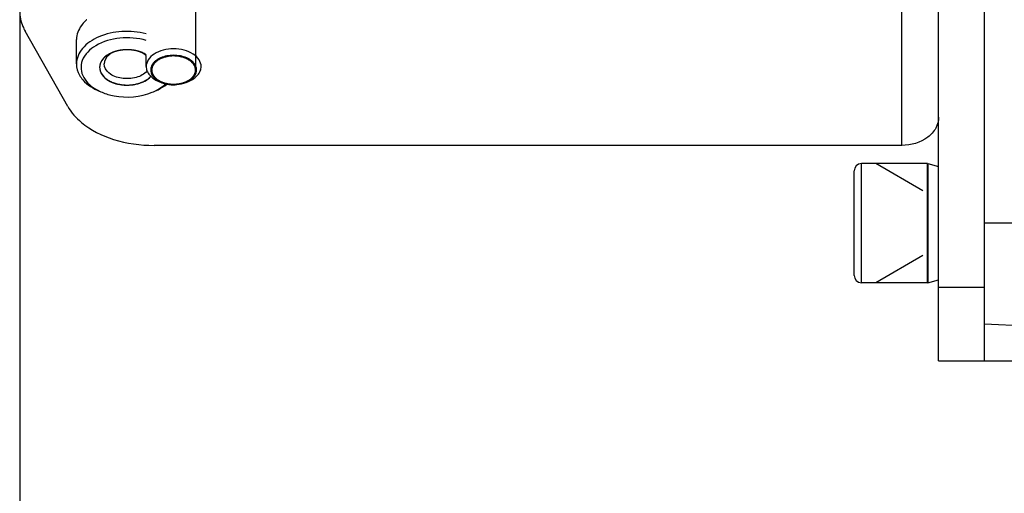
# Model space of a CAD drawing. Header units: millimetres. Extents: x 0 to 11890, y 0 to 8410.
# Tile 3 of 137: x 4008 to 4115, y 5414 to 5466. Entities that reach past the tile are written whole.
import ezdxf

# ---------------------------------------------------------------- set-up
doc = ezdxf.new("R2010")
doc.units = ezdxf.units.MM
doc.header["$LTSCALE"] = 653.95
doc.layers.get('0').update_dxf_attribs({"linetype": 'CONTINUOUS'})
for name, color, linetype in [('304103000010DXF_CONTINUOUS_LINE', 7, 'CONTINUOUS'), ('304105000076DXF_CONTINUOUS_LINE', 7, 'CONTINUOUS'), ('304105000085DXF_CONTINUOUS_LINE', 7, 'CONTINUOUS'), ('501023000001DXF_CONTINUOUS_LINE', 7, 'CONTINUOUS'), ('501023000084DXF_CONTINUOUS_LINE', 7, 'CONTINUOUS'), ('604006000004DXF_CONTINUOUS_LINE', 7, 'CONTINUOUS'), ('ZUIDAYUNDONGFANWEIDXF_DIMENSION', 7, 'CONTINUOUS')]:
    doc.layers.add(name, color=color, linetype=linetype)
doc.styles.get("Standard").update_dxf_attribs({"font": 'txt', "width": 0.7})
doc.dimstyles.new('DIMSTYLE_1', dxfattribs={"dimtxt": 120, "dimasz": 60, "dimexe": 1, "dimexo": 0, "dimgap": 3, "dimtad": 1, "dimdec": 0, "dimdsep": 46, "dimtxsty": 'Standard', "dimblk": '_FILLED', "dimblk1": '_FILLED', "dimblk2": '_FILLED', "dimcen": 0.09, "dimclrt": 5, "dimazin": 2, "dimtp": 0.5, "dimtm": 0.5, "dimtfac": 1, "dimtdec": 0, "dimtofl": 0, "dimtmove": 0, "dimatfit": 3, "dimldrblk": '_FILLED', "dimfxl": 0, "dimtolj": 1, "dimarcsym": 0})

# ---------------------------------------------------------------- blocks, each defined once
blk = doc.blocks.new('_FILLED')
at = {"color": 0, "linetype": 'ByBlock'}
blk.add_solid([(0, 0), (-1, 0.1667), (-1, -0.1667)], dxfattribs=at)
blk = doc.blocks.new('*D24')
at = {"layer": 'ZUIDAYUNDONGFANWEIDXF_DIMENSION', "color": 2, "linetype": 'Continuous'}
for p, q in [((4007.81, 5466.87), (4007.81, 4985.26)), ((4327.99, 5198.74), (4327.99, 4985.26)), ((4007.81, 4995.26), (4167.9, 4995.26)), ((4327.99, 4995.26), (4167.9, 4995.26))]:
    blk.add_line(p, q, dxfattribs=at)
at = {"layer": 'ZUIDAYUNDONGFANWEIDXF_DIMENSION', "color": 2, "linetype": 'Continuous', "xscale": 60, "yscale": 60, "zscale": 60, "rotation": 180}
blk.add_blockref('_FILLED', (4007.81, 4995.26), dxfattribs=at)
at = {"layer": 'ZUIDAYUNDONGFANWEIDXF_DIMENSION', "color": 2, "linetype": 'Continuous', "xscale": 60, "yscale": 60, "zscale": 60}
blk.add_blockref('_FILLED', (4327.99, 4995.26), dxfattribs=at)

msp = doc.modelspace()

# ---------------------------------------------------------------- linework, layer by layer
at = {"layer": '304103000010DXF_CONTINUOUS_LINE', "color": 9, "linetype": 'Continuous'}
msp.add_line((4166.489, 5443.735), (4112.991, 5443.735), dxfattribs=at)
at = {"layer": '304103000010DXF_CONTINUOUS_LINE', "color": 7, "linetype": 'Continuous'}
msp.add_line((4152.58, 5430.66), (4112.991, 5432.735), dxfattribs=at)
at = {"layer": '304105000076DXF_CONTINUOUS_LINE', "color": 9, "linetype": 'Continuous'}
msp.add_line((4103.991, 5452.218), (4103.991, 5467.235), dxfattribs=at)
at = {"layer": '304105000076DXF_CONTINUOUS_LINE', "color": 7, "linetype": 'Continuous'}
for p, q in [((4013.072, 5456.447), (4008.416, 5464.67)), ((4013.998, 5461.106), (4013.998, 5463.772)), ((4103.991, 5452.218), (4022.469, 5452.218))]:
    msp.add_line(p, q, dxfattribs=at)
for centre, radius, start, end in [((4017.711, 5462.852), 4.014, 132.14087, 133.62021), ((4017.782, 5462.774), 4.119, 131.2801, 132.14309), ((4017.856, 5462.69), 4.231, 129.94748, 131.27798), ((4019.107, 5460.128), 2.509, 118.81462, 119.11907), ((4019.275, 5459.019), 3.598, 109.90194, 112.61586), ((4019.17, 5460.01), 2.643, 115.11488, 118.78585), ((4019.771, 5459.019), 3.598, 67.38414, 70.09806), ((4019.876, 5460.01), 2.643, 61.21415, 64.88512), ((4019.939, 5460.128), 2.509, 60.88093, 61.18538), ((4018.974, 5463.259), 5.683, 244.35753, 247.38913), ((4020.076, 5463.249), 5.673, 292.60655, 295.65367)]:
    msp.add_arc(centre, radius, start, end, dxfattribs=at)
for points, knots in [([(4007.813, 5466.868), (4007.813, 5466.302), (4007.979, 5465.528), (4008.318, 5464.843), (4008.416, 5464.67)], [0, 0, 0, 0, 0.7404231, 1, 1, 1, 1]), ([(4014.942, 5465.758), (4014.795, 5465.617), (4014.295, 5465.068), (4013.998, 5464.312), (4013.998, 5463.772)], [0, 0, 0, 0, 0.2739411, 1, 1, 1, 1]), ([(4021.608, 5464.395), (4020.749, 5464.619), (4018.972, 5464.774), (4016.513, 5464.234), (4014.593, 5463.033), (4013.998, 5461.703), (4013.998, 5461.106)], [0, 0, 0, 0, 0.2880513, 0.567799, 0.80614, 1, 1, 1, 1]), ([(4021.61, 5463.661), (4020.685, 5463.932), (4018.759, 5464.078), (4016.201, 5463.388), (4014.643, 5461.933), (4014.427, 5460.53), (4014.641, 5459.9), (4014.801, 5459.618)], [0, 0, 0, 0, 0.2970244, 0.578413, 0.8026568, 0.9002354, 1, 1, 1, 1]), ([(4017.891, 5462.341), (4017.515, 5462.184), (4016.857, 5461.789), (4016.523, 5461.053), (4016.523, 5460.723)], [0, 0, 0, 0, 0.5524622, 1, 1, 1, 1]), ([(4017.886, 5462.32), (4017.757, 5462.248), (4017.335, 5461.971), (4017.023, 5461.467), (4017.023, 5461.106)], [0, 0, 0, 0, 0.2898274, 1, 1, 1, 1]), ([(4016.523, 5460.723), (4016.523, 5460.281), (4017.158, 5459.297), (4018.789, 5458.743), (4020.591, 5458.785), (4021.74, 5459.339), (4022.113, 5459.75)], [0, 0, 0, 0, 0.1991231, 0.4607923, 0.7498182, 1, 1, 1, 1]), ([(4021.717, 5460.336), (4021.418, 5459.984), (4020.46, 5459.5), (4018.946, 5459.449), (4017.566, 5459.904), (4017.023, 5460.733), (4017.023, 5461.106)], [0, 0, 0, 0, 0.2480215, 0.5372664, 0.8002947, 1, 1, 1, 1]), ([(4014.331, 5459.891), (4014.436, 5459.705), (4014.995, 5458.934), (4015.84, 5458.408), (4016.517, 5458.126)], [0, 0, 0, 0, 0.2253631, 1, 1, 1, 1]), ([(4014.801, 5459.618), (4014.886, 5459.467), (4015.329, 5458.841), (4015.984, 5458.39), (4016.515, 5458.135)], [0, 0, 0, 0, 0.2275611, 1, 1, 1, 1]), ([(4022.528, 5458.126), (4022.652, 5458.177), (4023.117, 5458.389), (4023.557, 5458.66), (4023.85, 5458.898)], [0, 0, 0, 0, 0.2621628, 1, 1, 1, 1]), ([(4022.532, 5458.136), (4022.645, 5458.19), (4023.067, 5458.411), (4023.46, 5458.694), (4023.712, 5458.939)], [0, 0, 0, 0, 0.2638791, 1, 1, 1, 1]), ([(4016.789, 5458.012), (4017.209, 5457.838), (4018.988, 5457.325), (4020.971, 5457.477), (4022.256, 5458.012)], [0, 0, 0, 0, 0.2462128, 1, 1, 1, 1]), ([(4013.072, 5456.447), (4013.442, 5455.794), (4014.862, 5454.211), (4018.148, 5452.615), (4020.978, 5452.218), (4022.469, 5452.218)], [0, 0, 0, 0, 0.2107602, 0.5818608, 1, 1, 1, 1]), ([(4107.991, 5455.282), (4107.991, 5454.878), (4107.757, 5454.024), (4106.488, 5452.637), (4104.98, 5452.218), (4103.991, 5452.218)], [0, 0, 0, 0, 0.2203507, 0.4602776, 1, 1, 1, 1])]:
    msp.add_open_spline(points, degree=3, knots=knots, dxfattribs=at)
at = {"layer": '304105000076DXF_CONTINUOUS_LINE', "color": 2, "linetype": 'Continuous'}
for points, knots in [([(4017.899, 5462.344), (4017.85, 5462.32), (4017.777, 5462.284), (4017.679, 5462.236), (4017.618, 5462.206), (4017.569, 5462.182), (4017.539, 5462.167), (4017.514, 5462.155), (4017.492, 5462.141), (4017.455, 5462.115), (4017.401, 5462.078), (4017.337, 5462.034), (4017.273, 5461.99), (4017.22, 5461.953), (4017.182, 5461.927), (4017.161, 5461.912), (4017.145, 5461.895), (4017.123, 5461.874), (4017.071, 5461.823), (4017.01, 5461.764), (4016.95, 5461.705), (4016.919, 5461.676), (4016.903, 5461.659), (4016.888, 5461.647), (4016.88, 5461.633), (4016.867, 5461.615), (4016.846, 5461.583), (4016.802, 5461.52), (4016.759, 5461.457), (4016.721, 5461.403), (4016.706, 5461.38), (4016.693, 5461.362), (4016.686, 5461.348), (4016.68, 5461.333), (4016.668, 5461.304), (4016.651, 5461.26), (4016.627, 5461.201), (4016.604, 5461.143), (4016.586, 5461.099), (4016.575, 5461.07), (4016.569, 5461.055), (4016.564, 5461.04), (4016.562, 5461.02), (4016.558, 5460.995), (4016.553, 5460.954), (4016.546, 5460.904), (4016.536, 5460.824), (4016.528, 5460.763), (4016.523, 5460.723)], [0, 0, 0, 0, 0.0625, 0.09375, 0.125, 0.140625, 0.15625, 0.1640625, 0.171875, 0.1875, 0.21875, 0.25, 0.28125, 0.3125, 0.328125, 0.3359375, 0.34375, 0.359375, 0.375, 0.4375, 0.46875, 0.484375, 0.4921875, 0.5, 0.5078125, 0.515625, 0.53125, 0.5625, 0.625, 0.640625, 0.65625, 0.6640625, 0.671875, 0.6796875, 0.6875, 0.71875, 0.75, 0.78125, 0.8125, 0.8203125, 0.828125, 0.8359375, 0.84375, 0.859375, 0.875, 0.90625, 0.9375, 1, 1, 1, 1]), ([(4018.071, 5462.41), (4018.057, 5462.405), (4018.03, 5462.395), (4017.996, 5462.383), (4017.969, 5462.372), (4017.952, 5462.366), (4017.94, 5462.361), (4017.933, 5462.358), (4017.919, 5462.352), (4017.908, 5462.348), (4017.899, 5462.344)], [0, 0, 0, 0, 0.25, 0.5, 0.625, 0.75, 0.8125, 0.84375, 0.875, 1, 1, 1, 1]), ([(4018.75, 5462.586), (4018.723, 5462.581), (4018.681, 5462.574), (4018.625, 5462.563), (4018.58, 5462.553), (4018.535, 5462.544), (4018.491, 5462.533), (4018.447, 5462.522), (4018.401, 5462.512), (4018.363, 5462.501), (4018.323, 5462.49), (4018.283, 5462.479), (4018.225, 5462.461), (4018.155, 5462.439), (4018.099, 5462.42), (4018.071, 5462.41)], [0, 0, 0, 0, 0.125, 0.1875, 0.25, 0.3125, 0.375, 0.4375, 0.5, 0.5625, 0.625, 0.6875, 0.75, 0.875, 1, 1, 1, 1]), ([(4019.528, 5462.651), (4019.496, 5462.651), (4019.457, 5462.65), (4019.41, 5462.65), (4019.377, 5462.649), (4019.334, 5462.647), (4019.292, 5462.645), (4019.258, 5462.644), (4019.227, 5462.641), (4019.188, 5462.639), (4019.142, 5462.636), (4019.09, 5462.63), (4019.049, 5462.626), (4019.015, 5462.623), (4018.983, 5462.62), (4018.945, 5462.615), (4018.907, 5462.61), (4018.875, 5462.606), (4018.825, 5462.598), (4018.784, 5462.591), (4018.75, 5462.586)], [0, 0, 0, 0, 0.125, 0.15625, 0.1875, 0.25, 0.3125, 0.34375, 0.375, 0.4375, 0.5, 0.5625, 0.625, 0.65625, 0.6875, 0.75, 0.8125, 0.84375, 0.875, 1, 1, 1, 1]), ([(4020.303, 5462.585), (4020.272, 5462.59), (4020.211, 5462.6), (4020.134, 5462.61), (4020.081, 5462.617), (4020.049, 5462.621), (4020.015, 5462.625), (4019.974, 5462.629), (4019.922, 5462.634), (4019.876, 5462.637), (4019.837, 5462.64), (4019.806, 5462.643), (4019.773, 5462.644), (4019.713, 5462.647), (4019.629, 5462.65), (4019.561, 5462.651), (4019.528, 5462.651)], [0, 0, 0, 0, 0.125, 0.25, 0.3125, 0.34375, 0.375, 0.4375, 0.5, 0.5625, 0.625, 0.65625, 0.6875, 0.75, 0.875, 1, 1, 1, 1]), ([(4020.975, 5462.41), (4020.949, 5462.419), (4020.917, 5462.43), (4020.88, 5462.443), (4020.852, 5462.451), (4020.816, 5462.462), (4020.773, 5462.476), (4020.733, 5462.487), (4020.693, 5462.498), (4020.655, 5462.509), (4020.61, 5462.52), (4020.566, 5462.531), (4020.522, 5462.541), (4020.482, 5462.549), (4020.448, 5462.557), (4020.42, 5462.563), (4020.388, 5462.569), (4020.349, 5462.576), (4020.318, 5462.582), (4020.303, 5462.585)], [0, 0, 0, 0, 0.125, 0.15625, 0.1875, 0.25, 0.3125, 0.375, 0.4375, 0.5, 0.5625, 0.625, 0.6875, 0.75, 0.8125, 0.84375, 0.875, 0.9375, 1, 1, 1, 1]), ([(4021.147, 5462.344), (4021.134, 5462.35), (4021.107, 5462.36), (4021.074, 5462.374), (4021.047, 5462.384), (4021.03, 5462.39), (4021.018, 5462.395), (4021.011, 5462.397), (4020.996, 5462.403), (4020.984, 5462.407), (4020.975, 5462.41)], [0, 0, 0, 0, 0.25, 0.5, 0.625, 0.75, 0.8125, 0.84375, 0.875, 1, 1, 1, 1]), ([(4021.597, 5462.116), (4021.563, 5462.136), (4021.494, 5462.177), (4021.403, 5462.226), (4021.328, 5462.263), (4021.28, 5462.285), (4021.243, 5462.303), (4021.201, 5462.321), (4021.168, 5462.335), (4021.147, 5462.344)], [0, 0, 0, 0, 0.25, 0.5, 0.625, 0.75, 0.8125, 0.875, 1, 1, 1, 1]), ([(4016.523, 5460.723), (4016.531, 5460.671), (4016.543, 5460.594), (4016.559, 5460.491), (4016.569, 5460.426), (4016.577, 5460.374), (4016.58, 5460.342), (4016.594, 5460.317), (4016.606, 5460.292), (4016.621, 5460.26), (4016.639, 5460.222), (4016.664, 5460.172), (4016.694, 5460.109), (4016.724, 5460.046), (4016.746, 5460.002), (4016.756, 5459.98), (4016.762, 5459.967), (4016.773, 5459.956), (4016.785, 5459.942), (4016.804, 5459.919), (4016.828, 5459.891), (4016.857, 5459.856), (4016.896, 5459.811), (4016.944, 5459.754), (4016.993, 5459.697), (4017.024, 5459.66), (4017.039, 5459.643), (4017.046, 5459.634), (4017.056, 5459.627), (4017.069, 5459.617), (4017.086, 5459.604), (4017.112, 5459.584), (4017.158, 5459.549), (4017.225, 5459.498), (4017.304, 5459.438), (4017.364, 5459.393), (4017.404, 5459.362), (4017.423, 5459.347), (4017.443, 5459.332), (4017.476, 5459.317), (4017.515, 5459.297), (4017.579, 5459.265), (4017.658, 5459.224), (4017.737, 5459.184), (4017.8, 5459.152), (4017.84, 5459.132), (4017.872, 5459.116), (4017.892, 5459.106), (4017.907, 5459.097), (4017.926, 5459.092), (4017.958, 5459.081), (4018.004, 5459.067), (4018.077, 5459.043), (4018.169, 5459.013), (4018.26, 5458.983), (4018.333, 5458.96), (4018.379, 5458.945), (4018.416, 5458.933), (4018.443, 5458.923), (4018.472, 5458.918), (4018.511, 5458.911), (4018.56, 5458.903), (4018.638, 5458.889), (4018.735, 5458.872), (4018.832, 5458.855), (4018.91, 5458.841), (4018.959, 5458.833), (4018.998, 5458.826), (4019.027, 5458.82), (4019.058, 5458.82), (4019.099, 5458.818), (4019.15, 5458.816), (4019.232, 5458.812), (4019.334, 5458.808), (4019.437, 5458.804), (4019.519, 5458.8), (4019.58, 5458.798), (4019.631, 5458.795), (4019.672, 5458.8), (4019.733, 5458.805), (4019.825, 5458.813), (4019.947, 5458.824), (4020.048, 5458.833), (4020.13, 5458.84), (4020.18, 5458.845), (4020.222, 5458.847), (4020.25, 5458.853), (4020.279, 5458.86), (4020.336, 5458.873), (4020.421, 5458.892), (4020.536, 5458.918), (4020.631, 5458.939), (4020.707, 5458.956), (4020.754, 5458.967), (4020.793, 5458.975), (4020.828, 5458.99), (4020.89, 5459.013), (4020.978, 5459.047), (4021.084, 5459.087), (4021.172, 5459.121), (4021.233, 5459.145), (4021.269, 5459.158), (4021.29, 5459.167), (4021.309, 5459.173), (4021.324, 5459.182), (4021.35, 5459.197), (4021.402, 5459.228), (4021.477, 5459.271), (4021.551, 5459.315), (4021.611, 5459.35), (4021.656, 5459.376), (4021.693, 5459.398), (4021.723, 5459.415), (4021.754, 5459.432), (4021.783, 5459.46), (4021.82, 5459.492), (4021.856, 5459.524), (4021.905, 5459.567), (4021.991, 5459.642), (4022.064, 5459.706), (4022.113, 5459.749)], [0, 0, 0, 0, 0.03125, 0.046875, 0.0625, 0.0703125, 0.078125, 0.0820312, 0.0859375, 0.09375, 0.1015625, 0.109375, 0.125, 0.140625, 0.1484375, 0.1523438, 0.1542969, 0.15625, 0.1601562, 0.1640625, 0.171875, 0.1796875, 0.1875, 0.203125, 0.21875, 0.2265625, 0.2285156, 0.2304688, 0.2324219, 0.234375, 0.2382812, 0.2421875, 0.25, 0.265625, 0.28125, 0.296875, 0.3007812, 0.3046875, 0.3085938, 0.3125, 0.3203125, 0.328125, 0.34375, 0.359375, 0.3671875, 0.375, 0.3789062, 0.3828125, 0.3847656, 0.3867188, 0.390625, 0.3984375, 0.40625, 0.421875, 0.4375, 0.4453125, 0.453125, 0.4570312, 0.4609375, 0.4648438, 0.46875, 0.4765625, 0.484375, 0.5, 0.515625, 0.5234375, 0.53125, 0.5351562, 0.5390625, 0.5429688, 0.546875, 0.5546875, 0.5625, 0.578125, 0.59375, 0.6015625, 0.609375, 0.6171875, 0.6210938, 0.625, 0.640625, 0.65625, 0.671875, 0.6796875, 0.6875, 0.6914062, 0.6953125, 0.6992188, 0.703125, 0.71875, 0.734375, 0.75, 0.7578125, 0.765625, 0.7695312, 0.7734375, 0.78125, 0.796875, 0.8125, 0.828125, 0.8359375, 0.8398438, 0.84375, 0.8457031, 0.8476562, 0.8515625, 0.859375, 0.875, 0.890625, 0.8984375, 0.90625, 0.9140625, 0.9179688, 0.921875, 0.9296875, 0.9375, 0.9453125, 0.953125, 0.96875, 1, 1, 1, 1])]:
    msp.add_open_spline(points, degree=3, knots=knots, dxfattribs=at)
at = {"layer": '304105000076DXF_CONTINUOUS_LINE', "color": 7, "linetype": 'Continuous'}
for points in [[(4020.996, 5462.403), (4020.072, 5462.737), (4018.973, 5462.737), (4018.05, 5462.403)], [(4021.601, 5462.113), (4021.459, 5462.201), (4021.309, 5462.277), (4021.155, 5462.341)], [(4021.602, 5461.998), (4021.471, 5462.124), (4021.319, 5462.232), (4021.16, 5462.32)], [(4013.998, 5461.106), (4013.998, 5460.686), (4014.124, 5460.256), (4014.331, 5459.891)]]:
    msp.add_open_spline(points, degree=3, dxfattribs=at)
at = {"layer": '304105000085DXF_CONTINUOUS_LINE', "color": 7, "linetype": 'Continuous'}
for p, q in [((4112.991, 5428.735), (4112.991, 5541.635)), ((4107.991, 5428.735), (4107.991, 5490.888)), ((4107.991, 5428.735), (4146.585, 5428.735))]:
    msp.add_line(p, q, dxfattribs=at)
at = {"layer": '304105000085DXF_CONTINUOUS_LINE', "color": 9, "linetype": 'Continuous'}
msp.add_line((4112.991, 5436.735), (4107.991, 5436.735), dxfattribs=at)
at = {"layer": '501023000001DXF_CONTINUOUS_LINE', "color": 2, "linetype": 'Continuous'}
msp.add_line((4026.997, 5468.92), (4026.997, 5460.439), dxfattribs=at)
at = {"layer": '501023000001DXF_CONTINUOUS_LINE', "color": 7, "linetype": 'Continuous'}
for p, q in [((4021.597, 5460.822), (4021.597, 5461.996)), ((4023.237, 5459.091), (4022.965, 5459.204)), ((4025.957, 5459.091), (4026.229, 5459.204))]:
    msp.add_line(p, q, dxfattribs=at)
for centre, start, end in [((4024.283, 5461.61), 241.22863, 247.44983), ((4024.911, 5461.61), 292.55014, 298.77139)]:
    msp.add_arc(centre, 2.727, start, end, dxfattribs=at)
for points, knots in [([(4024.597, 5462.751), (4024.211, 5462.751), (4023.468, 5462.66), (4022.493, 5462.262), (4021.79, 5461.643), (4021.597, 5461.08), (4021.597, 5460.822)], [0, 0, 0, 0, 0.2974146, 0.56961, 0.8014956, 1, 1, 1, 1]), ([(4024.597, 5462.046), (4024.111, 5462.046), (4023.394, 5461.918), (4022.622, 5461.464), (4022.231, 5461.034), (4022.058, 5460.527), (4022.147, 5460.004), (4022.473, 5459.546), (4022.79, 5459.318), (4022.97, 5459.219)], [0, 0, 0, 0, 0.3030793, 0.43685, 0.5537885, 0.6578925, 0.7598797, 0.8717829, 1, 1, 1, 1]), ([(4027.597, 5460.822), (4027.597, 5461.08), (4027.404, 5461.643), (4026.701, 5462.262), (4025.726, 5462.66), (4024.983, 5462.751), (4024.597, 5462.751)], [0, 0, 0, 0, 0.1985043, 0.43039, 0.7025854, 1, 1, 1, 1]), ([(4026.224, 5459.219), (4026.404, 5459.318), (4026.722, 5459.546), (4027.047, 5460.004), (4027.136, 5460.527), (4026.963, 5461.034), (4026.572, 5461.464), (4025.8, 5461.918), (4025.083, 5462.046), (4024.597, 5462.046)], [0, 0, 0, 0, 0.1282171, 0.2401203, 0.3421075, 0.4462115, 0.56315, 0.6969207, 1, 1, 1, 1]), ([(4021.597, 5460.822), (4021.597, 5460.661), (4021.666, 5460.323), (4021.954, 5459.868), (4022.4, 5459.48), (4022.766, 5459.287), (4022.965, 5459.204)], [0, 0, 0, 0, 0.216364, 0.4497447, 0.7103521, 1, 1, 1, 1]), ([(4026.229, 5459.204), (4026.428, 5459.287), (4026.794, 5459.48), (4027.24, 5459.868), (4027.528, 5460.323), (4027.597, 5460.661), (4027.597, 5460.822)], [0, 0, 0, 0, 0.2896479, 0.5502553, 0.783636, 1, 1, 1, 1]), ([(4023.237, 5459.091), (4023.34, 5459.048), (4023.777, 5458.894), (4024.245, 5458.832), (4024.597, 5458.832)], [0, 0, 0, 0, 0.2402237, 1, 1, 1, 1]), ([(4024.597, 5458.832), (4024.717, 5458.832), (4025.179, 5458.853), (4025.64, 5458.959), (4025.957, 5459.091)], [0, 0, 0, 0, 0.2581571, 1, 1, 1, 1])]:
    msp.add_open_spline(points, degree=3, knots=knots, dxfattribs=at)
at = {"layer": '501023000001DXF_CONTINUOUS_LINE', "color": 2, "linetype": 'Continuous'}
for points, knots in [([(4024.597, 5461.982), (4024.521, 5461.976), (4024.406, 5461.968), (4024.273, 5461.959), (4024.196, 5461.953), (4024.148, 5461.95), (4024.11, 5461.947), (4024.072, 5461.945), (4024.027, 5461.934), (4023.972, 5461.923), (4023.9, 5461.906), (4023.809, 5461.886), (4023.718, 5461.866), (4023.654, 5461.852), (4023.618, 5461.845), (4023.595, 5461.839), (4023.577, 5461.836), (4023.56, 5461.829), (4023.531, 5461.818), (4023.473, 5461.795), (4023.39, 5461.762), (4023.29, 5461.722), (4023.216, 5461.693), (4023.166, 5461.673), (4023.141, 5461.663), (4023.116, 5461.654), (4023.096, 5461.64), (4023.075, 5461.627), (4023.048, 5461.61), (4023, 5461.58), (4022.931, 5461.537), (4022.862, 5461.493), (4022.814, 5461.463), (4022.787, 5461.446), (4022.766, 5461.433), (4022.744, 5461.421), (4022.729, 5461.405), (4022.713, 5461.389), (4022.681, 5461.357), (4022.633, 5461.31), (4022.569, 5461.247), (4022.516, 5461.194), (4022.479, 5461.158), (4022.461, 5461.139), (4022.45, 5461.129), (4022.444, 5461.117), (4022.435, 5461.103), (4022.422, 5461.079), (4022.405, 5461.051), (4022.385, 5461.016), (4022.359, 5460.969), (4022.332, 5460.923), (4022.305, 5460.877), (4022.289, 5460.848), (4022.277, 5460.828), (4022.271, 5460.818), (4022.268, 5460.812), (4022.267, 5460.802), (4022.263, 5460.788), (4022.258, 5460.764), (4022.252, 5460.732), (4022.241, 5460.683), (4022.229, 5460.621), (4022.213, 5460.546), (4022.203, 5460.496), (4022.198, 5460.471)], [0, 0, 0, 0, 0.0625, 0.09375, 0.109375, 0.125, 0.1328125, 0.140625, 0.15625, 0.171875, 0.1875, 0.21875, 0.25, 0.265625, 0.2734375, 0.28125, 0.2851562, 0.2890625, 0.296875, 0.3125, 0.34375, 0.375, 0.40625, 0.4140625, 0.421875, 0.4296875, 0.4375, 0.4453125, 0.453125, 0.46875, 0.5, 0.53125, 0.546875, 0.5546875, 0.5625, 0.5703125, 0.578125, 0.5859375, 0.59375, 0.625, 0.65625, 0.6875, 0.703125, 0.7109375, 0.7148438, 0.71875, 0.7265625, 0.734375, 0.75, 0.765625, 0.78125, 0.8125, 0.828125, 0.84375, 0.8515625, 0.8554688, 0.8574219, 0.859375, 0.8671875, 0.875, 0.890625, 0.90625, 0.9375, 0.96875, 1, 1, 1, 1]), ([(4026.997, 5460.471), (4026.992, 5460.496), (4026.982, 5460.545), (4026.966, 5460.618), (4026.954, 5460.679), (4026.944, 5460.728), (4026.938, 5460.759), (4026.933, 5460.784), (4026.929, 5460.797), (4026.928, 5460.807), (4026.925, 5460.812), (4026.919, 5460.822), (4026.907, 5460.843), (4026.891, 5460.872), (4026.865, 5460.918), (4026.838, 5460.964), (4026.812, 5461.011), (4026.792, 5461.046), (4026.775, 5461.075), (4026.762, 5461.098), (4026.754, 5461.112), (4026.748, 5461.124), (4026.737, 5461.134), (4026.719, 5461.153), (4026.682, 5461.19), (4026.629, 5461.243), (4026.566, 5461.306), (4026.518, 5461.353), (4026.486, 5461.385), (4026.47, 5461.401), (4026.455, 5461.417), (4026.433, 5461.429), (4026.413, 5461.442), (4026.385, 5461.459), (4026.338, 5461.49), (4026.269, 5461.533), (4026.201, 5461.576), (4026.153, 5461.606), (4026.125, 5461.624), (4026.104, 5461.636), (4026.085, 5461.65), (4026.06, 5461.66), (4026.035, 5461.67), (4025.985, 5461.69), (4025.911, 5461.719), (4025.811, 5461.759), (4025.728, 5461.792), (4025.67, 5461.815), (4025.641, 5461.827), (4025.625, 5461.834), (4025.606, 5461.837), (4025.584, 5461.842), (4025.547, 5461.85), (4025.484, 5461.864), (4025.393, 5461.885), (4025.302, 5461.905), (4025.23, 5461.921), (4025.175, 5461.933), (4025.131, 5461.944), (4025.091, 5461.946), (4025.053, 5461.949), (4025.004, 5461.952), (4024.927, 5461.958), (4024.83, 5461.965), (4024.713, 5461.973), (4024.636, 5461.979), (4024.597, 5461.982)], [0, 0, 0, 0, 0.03125, 0.0625, 0.09375, 0.109375, 0.125, 0.1328125, 0.140625, 0.1425781, 0.1445312, 0.1484375, 0.15625, 0.171875, 0.1875, 0.21875, 0.234375, 0.25, 0.265625, 0.2734375, 0.28125, 0.2851562, 0.2890625, 0.296875, 0.3125, 0.34375, 0.375, 0.40625, 0.4140625, 0.421875, 0.4296875, 0.4375, 0.4453125, 0.453125, 0.46875, 0.5, 0.53125, 0.546875, 0.5546875, 0.5625, 0.5703125, 0.578125, 0.5859375, 0.59375, 0.625, 0.65625, 0.6875, 0.703125, 0.7109375, 0.7148438, 0.71875, 0.7265625, 0.734375, 0.75, 0.78125, 0.8125, 0.828125, 0.84375, 0.859375, 0.8671875, 0.875, 0.890625, 0.90625, 0.9375, 0.96875, 1, 1, 1, 1]), ([(4022.198, 5460.471), (4022.201, 5460.446), (4022.207, 5460.396), (4022.214, 5460.334), (4022.22, 5460.284), (4022.225, 5460.246), (4022.228, 5460.215), (4022.231, 5460.193), (4022.233, 5460.181), (4022.233, 5460.171), (4022.238, 5460.162), (4022.243, 5460.15), (4022.252, 5460.128), (4022.266, 5460.098), (4022.282, 5460.061), (4022.303, 5460.011), (4022.325, 5459.962), (4022.344, 5459.919), (4022.353, 5459.898), (4022.359, 5459.886), (4022.362, 5459.876), (4022.37, 5459.868), (4022.378, 5459.856), (4022.394, 5459.836), (4022.417, 5459.808), (4022.444, 5459.774), (4022.48, 5459.728), (4022.516, 5459.683), (4022.548, 5459.643), (4022.564, 5459.623), (4022.573, 5459.612), (4022.579, 5459.603), (4022.589, 5459.596), (4022.601, 5459.586), (4022.623, 5459.569), (4022.666, 5459.533), (4022.728, 5459.484), (4022.79, 5459.434), (4022.833, 5459.399), (4022.855, 5459.381), (4022.867, 5459.371), (4022.876, 5459.363), (4022.888, 5459.358), (4022.903, 5459.349), (4022.93, 5459.335), (4022.983, 5459.306), (4023.059, 5459.265), (4023.135, 5459.224), (4023.188, 5459.195), (4023.214, 5459.181), (4023.23, 5459.173), (4023.241, 5459.166), (4023.254, 5459.162), (4023.272, 5459.155), (4023.302, 5459.145), (4023.363, 5459.123), (4023.45, 5459.093), (4023.537, 5459.062), (4023.598, 5459.04), (4023.633, 5459.029), (4023.659, 5459.018), (4023.688, 5459.014), (4023.726, 5459.006), (4023.792, 5458.993), (4023.887, 5458.973), (4023.982, 5458.955), (4024.048, 5458.941), (4024.086, 5458.934), (4024.114, 5458.927), (4024.145, 5458.926), (4024.185, 5458.923), (4024.255, 5458.919), (4024.356, 5458.912), (4024.476, 5458.904), (4024.557, 5458.899), (4024.597, 5458.896)], [0, 0, 0, 0, 0.03125, 0.0625, 0.078125, 0.09375, 0.109375, 0.1171875, 0.1210938, 0.125, 0.1289062, 0.1328125, 0.140625, 0.15625, 0.171875, 0.1875, 0.21875, 0.234375, 0.2421875, 0.2460938, 0.25, 0.2539062, 0.2578125, 0.265625, 0.28125, 0.296875, 0.3125, 0.34375, 0.359375, 0.3671875, 0.3710938, 0.375, 0.3789062, 0.3828125, 0.390625, 0.40625, 0.4375, 0.46875, 0.484375, 0.4921875, 0.4960938, 0.5, 0.5039062, 0.5078125, 0.515625, 0.53125, 0.5625, 0.59375, 0.609375, 0.6171875, 0.6210938, 0.625, 0.6289062, 0.6328125, 0.640625, 0.65625, 0.6875, 0.71875, 0.734375, 0.7421875, 0.75, 0.7578125, 0.765625, 0.78125, 0.8125, 0.84375, 0.859375, 0.8671875, 0.875, 0.8828125, 0.890625, 0.90625, 0.9375, 0.96875, 1, 1, 1, 1]), ([(4024.597, 5458.896), (4024.636, 5458.899), (4024.714, 5458.904), (4024.83, 5458.911), (4024.927, 5458.917), (4024.995, 5458.921), (4025.034, 5458.924), (4025.063, 5458.925), (4025.092, 5458.932), (4025.13, 5458.939), (4025.196, 5458.952), (4025.291, 5458.97), (4025.386, 5458.989), (4025.453, 5459.002), (4025.491, 5459.01), (4025.52, 5459.014), (4025.545, 5459.024), (4025.581, 5459.036), (4025.642, 5459.057), (4025.729, 5459.088), (4025.817, 5459.118), (4025.878, 5459.139), (4025.909, 5459.15), (4025.926, 5459.156), (4025.94, 5459.16), (4025.95, 5459.166), (4025.966, 5459.174), (4025.993, 5459.189), (4026.046, 5459.217), (4026.123, 5459.258), (4026.199, 5459.299), (4026.252, 5459.327), (4026.279, 5459.342), (4026.294, 5459.35), (4026.307, 5459.356), (4026.315, 5459.363), (4026.328, 5459.373), (4026.35, 5459.391), (4026.393, 5459.425), (4026.456, 5459.475), (4026.518, 5459.525), (4026.562, 5459.56), (4026.584, 5459.577), (4026.596, 5459.587), (4026.606, 5459.594), (4026.612, 5459.603), (4026.621, 5459.614), (4026.637, 5459.634), (4026.67, 5459.674), (4026.706, 5459.719), (4026.743, 5459.764), (4026.77, 5459.798), (4026.793, 5459.827), (4026.81, 5459.846), (4026.818, 5459.858), (4026.826, 5459.866), (4026.829, 5459.875), (4026.835, 5459.888), (4026.845, 5459.909), (4026.864, 5459.952), (4026.886, 5460.001), (4026.908, 5460.05), (4026.925, 5460.087), (4026.938, 5460.118), (4026.948, 5460.139), (4026.953, 5460.151), (4026.958, 5460.161), (4026.959, 5460.17), (4026.961, 5460.183), (4026.963, 5460.206), (4026.967, 5460.238), (4026.972, 5460.277), (4026.979, 5460.329), (4026.987, 5460.394), (4026.993, 5460.446), (4026.997, 5460.471)], [0, 0, 0, 0, 0.03125, 0.0625, 0.09375, 0.109375, 0.1171875, 0.125, 0.1328125, 0.140625, 0.15625, 0.1875, 0.21875, 0.234375, 0.2421875, 0.25, 0.2578125, 0.265625, 0.28125, 0.3125, 0.34375, 0.359375, 0.3671875, 0.3710938, 0.375, 0.3789062, 0.3828125, 0.390625, 0.40625, 0.4375, 0.46875, 0.484375, 0.4921875, 0.4960938, 0.5, 0.5039062, 0.5078125, 0.515625, 0.53125, 0.5625, 0.59375, 0.609375, 0.6171875, 0.6210938, 0.625, 0.6289062, 0.6328125, 0.640625, 0.65625, 0.6875, 0.703125, 0.71875, 0.734375, 0.7421875, 0.7460938, 0.75, 0.7539062, 0.7578125, 0.765625, 0.78125, 0.8125, 0.828125, 0.84375, 0.859375, 0.8671875, 0.8710938, 0.875, 0.8789062, 0.8828125, 0.890625, 0.90625, 0.921875, 0.9375, 0.96875, 1, 1, 1, 1])]:
    msp.add_open_spline(points, degree=3, knots=knots, dxfattribs=at)
at = {"layer": '501023000084DXF_CONTINUOUS_LINE', "color": 9, "linetype": 'Continuous'}
msp.add_line((4099.591, 5437.235), (4099.591, 5450.235), dxfattribs=at)
at = {"layer": '501023000084DXF_CONTINUOUS_LINE', "color": 7, "linetype": 'Continuous'}
for p, q in [((4106.791, 5450.235), (4099.591, 5450.235)), ((4106.791, 5437.235), (4106.791, 5450.235)), ((4098.791, 5438.035), (4098.791, 5449.435)), ((4106.791, 5437.235), (4099.591, 5437.235))]:
    msp.add_line(p, q, dxfattribs=at)
at = {"layer": '501023000084DXF_CONTINUOUS_LINE', "color": 2, "linetype": 'Continuous'}
for p, q in [((4106.291, 5447.274), (4101.162, 5450.235)), ((4106.291, 5440.196), (4101.162, 5437.235))]:
    msp.add_line(p, q, dxfattribs=at)
at = {"layer": '501023000084DXF_CONTINUOUS_LINE', "color": 7, "linetype": 'Continuous'}
for centre, start, end in [((4099.591, 5449.435), 90, 180), ((4099.591, 5438.035), 180, 270)]:
    msp.add_arc(centre, 0.8, start, end, dxfattribs=at)
at = {"layer": '604006000004DXF_CONTINUOUS_LINE', "color": 7, "linetype": 'Continuous'}
for p, q in [((4106.791, 5450.08), (4106.833, 5450.235)), ((4106.833, 5450.235), (4106.833, 5437.235)), ((4106.833, 5450.235), (4107.991, 5449.919)), ((4106.791, 5437.391), (4106.833, 5437.235)), ((4106.833, 5437.235), (4107.991, 5437.552))]:
    msp.add_line(p, q, dxfattribs=at)

# ---------------------------------------------------------------- dimensions: what is measured, and where the dimension line sits
at = {"layer": 'ZUIDAYUNDONGFANWEIDXF_DIMENSION', "color": 2, "linetype": 'Continuous'}
dim = msp.add_linear_dim(base=(4007.813, 4995.258), p1=(4327.991, 5198.735), p2=(4007.813, 5466.868), angle=180, dimstyle='DIMSTYLE_1', dxfattribs=at)
dim.commit()
dim.dimension.update_dxf_attribs({"geometry": '*D24', "text_midpoint": (4041.902, 4995.258), "dimtype": 160})

doc.saveas('drawing.dxf')
